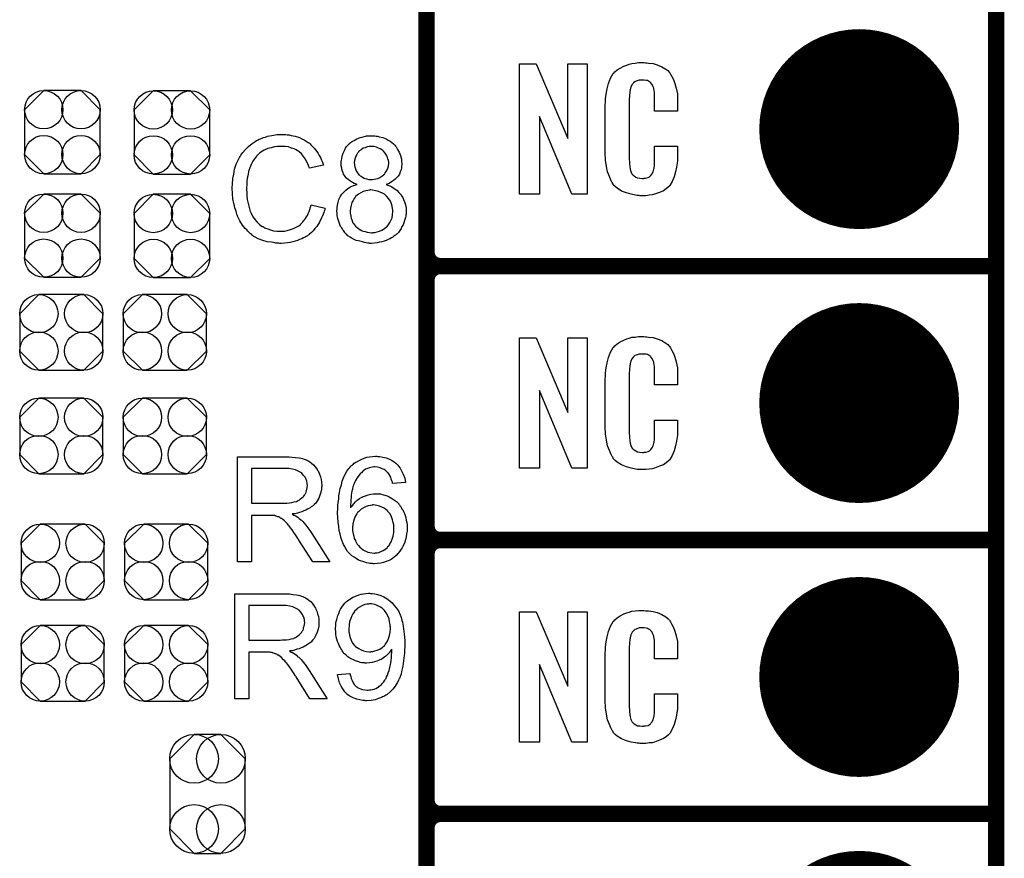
# Model space of a CAD drawing. Extents: x -0.07 to 0.95, y -0.15 to 2.1.
# Tile 6 of 30: x 0.59 to 0.95, y 0.23 to 0.54. Entities that reach past the tile are written whole.
import ezdxf

# ---------------------------------------------------------------- set-up
doc = ezdxf.new("R2010")
doc.units = 0
doc.layers.get('0').update_dxf_attribs({"linetype": 'CONTINUOUS'})
for name, color, linetype in [('gko', 6, 'CONTINUOUS'), ('gto', 2, 'CONTINUOUS'), ('gts', 1, 'CONTINUOUS')]:
    doc.layers.add(name, color=color, linetype=linetype)

# ---------------------------------------------------------------- blocks, each defined once
blk = doc.blocks.new('D42')
at = {"const_width": 0.003}
blk.add_lwpolyline([(-0.0015, 0, 1), (0.0015, 0, 1)], format="xyb", close=True, dxfattribs=at)
blk = doc.blocks.new('D107')
blk.add_lwpolyline([(-0.0152, 0.0068), (-0.0152, -0.0068), (-0.0082, -0.0138), (0.0082, -0.0138), (0.0152, -0.0068), (0.0152, 0.0068), (0.0082, 0.0138), (-0.0082, 0.0138)], close=True)
for centre in [(-0.0082, 0.0068), (0.0082, 0.0068), (-0.0082, -0.0068), (0.0082, -0.0068)]:
    blk.add_circle(centre, 0.007)
blk = doc.blocks.new('D110')
blk.add_lwpolyline([(-0.0068, -0.0152), (0.0068, -0.0152), (0.0138, -0.0082), (0.0138, 0.0082), (0.0068, 0.0152), (-0.0068, 0.0152), (-0.0138, 0.0082), (-0.0138, -0.0082)], close=True)
for centre in [(-0.0068, 0.0082), (0.0068, 0.0082), (-0.0068, -0.0082), (0.0068, -0.0082)]:
    blk.add_circle(centre, 0.007)
blk = doc.blocks.new('D115')
blk.add_lwpolyline([(-0.0138, 0.0128), (-0.0138, -0.0128), (-0.0049, -0.0217), (0.0049, -0.0217), (0.0138, -0.0128), (0.0138, 0.0128), (0.0049, 0.0217), (-0.0049, 0.0217)], close=True)
for centre in [(-0.0049, 0.0128), (0.0049, 0.0128), (-0.0049, -0.0128), (0.0049, -0.0128)]:
    blk.add_circle(centre, 0.0089)
blk = doc.blocks.new('D65')
at = {"const_width": 0.0365}
blk.add_lwpolyline([(-0.01825, 0, 1), (0.01825, 0, 1)], format="xyb", close=True, dxfattribs=at)

msp = doc.modelspace()

# ---------------------------------------------------------------- linework, layer by layer
at = {"layer": 'gko', "color": 6, "const_width": 0.006}
msp.add_lwpolyline([(0.95, -0.05), (0.95, 2.01)], dxfattribs=at)
at = {"layer": 'gto', "color": 2, "const_width": 0.006}
for points in [[(0.742, -0.022), (0.742, 0.722)], [(0.742, 0.455), (0.742, 0.545)], [(0.742, 0.455), (0.742, 0.455)], [(0.742, 0.455), (0.742, 0.455)], [(0.747, 0.45), (0.747, 0.45)], [(0.747, 0.45), (0.747, 0.45)], [(0.747, 0.45), (0.747, 0.45)], [(0.747, 0.45), (0.747, 0.45)], [(0.747, 0.45), (0.95, 0.45)], [(0.747, 0.45), (0.95, 0.45)], [(0.742, 0.355), (0.742, 0.445)], [(0.742, 0.355), (0.742, 0.355)], [(0.742, 0.355), (0.742, 0.355)], [(0.747, 0.35), (0.747, 0.35)], [(0.747, 0.35), (0.747, 0.35)], [(0.747, 0.35), (0.747, 0.35)], [(0.747, 0.35), (0.747, 0.35)], [(0.747, 0.35), (0.95, 0.35)], [(0.747, 0.35), (0.95, 0.35)], [(0.742, 0.255), (0.742, 0.345)], [(0.742, 0.255), (0.742, 0.255)], [(0.742, 0.255), (0.742, 0.255)], [(0.747, 0.25), (0.747, 0.25)], [(0.747, 0.25), (0.747, 0.25)], [(0.747, 0.25), (0.747, 0.25)], [(0.747, 0.25), (0.747, 0.25)], [(0.747, 0.25), (0.95, 0.25)], [(0.747, 0.25), (0.95, 0.25)], [(0.742, 0.155), (0.742, 0.245)]]:
    msp.add_lwpolyline(points, dxfattribs=at)
at = {"layer": 'gto', "color": 2}
for points in [[(0.8007, 0.4762), (0.795, 0.4762), (0.7833, 0.5046), (0.7833, 0.4762), (0.7759, 0.4762), (0.7759, 0.5238), (0.782, 0.5238), (0.7936, 0.4966), (0.7936, 0.5238), (0.8007, 0.5238), (0.8007, 0.4762)], [(0.8219, 0.5242), (0.8225, 0.5242), (0.8231, 0.5241), (0.8247, 0.5239), (0.8262, 0.5235), (0.8279, 0.5228), (0.8294, 0.5219), (0.8301, 0.5214), (0.8307, 0.5207), (0.8308, 0.5205), (0.8311, 0.5201), (0.8316, 0.5192), (0.8322, 0.5181), (0.8327, 0.5167), (0.8332, 0.515), (0.8336, 0.5129), (0.8336, 0.5106), (0.8336, 0.5066), (0.8253, 0.5066), (0.8253, 0.5107), (0.8253, 0.5108), (0.8253, 0.5111), (0.8253, 0.5116), (0.8253, 0.5121), (0.8252, 0.5134), (0.8251, 0.5141), (0.825, 0.5146), (0.825, 0.5147), (0.825, 0.5149), (0.8248, 0.5154), (0.8244, 0.5163), (0.8238, 0.517), (0.8237, 0.5172), (0.8235, 0.5173), (0.8231, 0.5175), (0.8227, 0.5177), (0.8222, 0.5178), (0.8215, 0.5179), (0.8204, 0.5179), (0.82, 0.5179), (0.8196, 0.5179), (0.8186, 0.5175), (0.8181, 0.5173), (0.8176, 0.5169), (0.8175, 0.5167), (0.8171, 0.5163), (0.8166, 0.5154), (0.8163, 0.5143), (0.8163, 0.5142), (0.8163, 0.5141), (0.8162, 0.5137), (0.8162, 0.5132), (0.8161, 0.5127), (0.8161, 0.5119), (0.816, 0.5111), (0.816, 0.5102), (0.816, 0.4895), (0.816, 0.4894), (0.816, 0.4889), (0.8161, 0.4882), (0.8161, 0.4873), (0.8164, 0.4854), (0.8166, 0.4845), (0.817, 0.4837), (0.8171, 0.4836), (0.8172, 0.4834), (0.8175, 0.4832), (0.8178, 0.4829), (0.8184, 0.4825), (0.819, 0.4822), (0.8199, 0.4821), (0.8208, 0.482), (0.8212, 0.482), (0.8215, 0.4821), (0.8219, 0.4821), (0.8229, 0.4823), (0.8234, 0.4826), (0.8238, 0.4829), (0.8238, 0.4829), (0.8239, 0.4831), (0.8243, 0.4835), (0.8248, 0.4844), (0.825, 0.4854), (0.825, 0.4855), (0.8251, 0.4857), (0.8251, 0.486), (0.8252, 0.4865), (0.8252, 0.487), (0.8253, 0.4878), (0.8253, 0.4886), (0.8253, 0.4895), (0.8253, 0.4938), (0.8336, 0.4938), (0.8336, 0.49), (0.8336, 0.4899), (0.8336, 0.4897), (0.8336, 0.4894), (0.8336, 0.4889), (0.8336, 0.4883), (0.8335, 0.4876), (0.8333, 0.4861), (0.8329, 0.4844), (0.8324, 0.4826), (0.8317, 0.4809), (0.8308, 0.4794), (0.8307, 0.4792), (0.8302, 0.4788), (0.8295, 0.4782), (0.8285, 0.4775), (0.8271, 0.4769), (0.8253, 0.4762), (0.8244, 0.476), (0.8233, 0.4759), (0.8221, 0.4757), (0.82, 0.4757), (0.8196, 0.4758), (0.8189, 0.4758), (0.8183, 0.4759), (0.8167, 0.4762), (0.815, 0.4767), (0.8132, 0.4774), (0.8116, 0.4784), (0.8109, 0.479), (0.8102, 0.4797), (0.8102, 0.4798), (0.8102, 0.4799), (0.81, 0.4802), (0.8098, 0.4805), (0.8093, 0.4814), (0.8088, 0.4827), (0.8081, 0.4844), (0.8077, 0.4864), (0.8073, 0.4887), (0.8072, 0.4914), (0.8072, 0.5083), (0.8072, 0.5084), (0.8072, 0.5087), (0.8072, 0.5091), (0.8073, 0.5096), (0.8073, 0.5103), (0.8074, 0.511), (0.8076, 0.5128), (0.8079, 0.5147), (0.8085, 0.5166), (0.8092, 0.5186), (0.8102, 0.5203), (0.8102, 0.5203), (0.8104, 0.5204), (0.8108, 0.5209), (0.8116, 0.5216), (0.8127, 0.5223), (0.8141, 0.523), (0.8151, 0.5234), (0.816, 0.5237), (0.817, 0.524), (0.8182, 0.5241), (0.8194, 0.5243), (0.8214, 0.5243), (0.8219, 0.5242)], [(0.69, 0.498), (0.6905, 0.498), (0.6911, 0.4979), (0.6918, 0.4979), (0.6925, 0.4977), (0.694, 0.4974), (0.6956, 0.4969), (0.6965, 0.4965), (0.6973, 0.4961), (0.698, 0.4956), (0.6988, 0.4951), (0.6989, 0.4951), (0.699, 0.495), (0.6992, 0.4949), (0.6995, 0.4946), (0.6997, 0.4943), (0.7001, 0.4939), (0.7005, 0.4935), (0.701, 0.493), (0.7014, 0.4925), (0.7019, 0.4918), (0.7024, 0.4911), (0.7028, 0.4904), (0.7032, 0.4896), (0.7036, 0.4887), (0.704, 0.4879), (0.7043, 0.4869), (0.6993, 0.4857), (0.6993, 0.4858), (0.6992, 0.4859), (0.6991, 0.4861), (0.699, 0.4864), (0.6989, 0.4867), (0.6988, 0.4871), (0.6983, 0.488), (0.6978, 0.489), (0.6971, 0.49), (0.6963, 0.491), (0.6954, 0.4918), (0.6953, 0.4919), (0.6949, 0.4921), (0.6944, 0.4924), (0.6936, 0.4928), (0.6927, 0.4931), (0.6916, 0.4935), (0.6904, 0.4937), (0.689, 0.4937), (0.6885, 0.4937), (0.6883, 0.4937), (0.6879, 0.4937), (0.6874, 0.4936), (0.6864, 0.4935), (0.6852, 0.4932), (0.684, 0.4929), (0.6827, 0.4923), (0.6815, 0.4916), (0.6815, 0.4916), (0.6814, 0.4915), (0.681, 0.4912), (0.6805, 0.4907), (0.6799, 0.4901), (0.6792, 0.4892), (0.6785, 0.4883), (0.6779, 0.4871), (0.6774, 0.4859), (0.6774, 0.4858), (0.6773, 0.4857), (0.6773, 0.4855), (0.6772, 0.4853), (0.6771, 0.4849), (0.677, 0.4845), (0.6768, 0.4836), (0.6766, 0.4825), (0.6764, 0.4813), (0.6763, 0.4799), (0.6762, 0.4785), (0.6762, 0.4784), (0.6762, 0.4783), (0.6762, 0.478), (0.6762, 0.4776), (0.6763, 0.4773), (0.6763, 0.4768), (0.6763, 0.4762), (0.6764, 0.4756), (0.6765, 0.4743), (0.6768, 0.4728), (0.6772, 0.4714), (0.6776, 0.4699), (0.6776, 0.4699), (0.6777, 0.4698), (0.6778, 0.4696), (0.6779, 0.4693), (0.6782, 0.4687), (0.6787, 0.4679), (0.6793, 0.467), (0.6801, 0.466), (0.681, 0.4652), (0.682, 0.4644), (0.6821, 0.4644), (0.6822, 0.4644), (0.6824, 0.4643), (0.6826, 0.4642), (0.6829, 0.464), (0.6832, 0.4639), (0.684, 0.4636), (0.685, 0.4632), (0.6861, 0.4629), (0.6873, 0.4627), (0.6886, 0.4627), (0.689, 0.4627), (0.6893, 0.4627), (0.6897, 0.4627), (0.6901, 0.4628), (0.6911, 0.463), (0.6923, 0.4633), (0.6934, 0.4637), (0.6946, 0.4643), (0.6953, 0.4647), (0.6958, 0.4651), (0.6959, 0.4652), (0.6959, 0.4652), (0.6961, 0.4654), (0.6963, 0.4655), (0.6965, 0.4658), (0.6968, 0.4662), (0.6971, 0.4665), (0.6974, 0.4669), (0.6978, 0.4674), (0.6981, 0.468), (0.6985, 0.4685), (0.6988, 0.4692), (0.6991, 0.4699), (0.6994, 0.4707), (0.6996, 0.4715), (0.6999, 0.4724), (0.705, 0.4712), (0.705, 0.4711), (0.7049, 0.4709), (0.7048, 0.4705), (0.7046, 0.4701), (0.7045, 0.4696), (0.7042, 0.469), (0.704, 0.4683), (0.7036, 0.4676), (0.7029, 0.466), (0.7019, 0.4645), (0.7012, 0.4637), (0.7006, 0.4629), (0.7, 0.4623), (0.6992, 0.4616), (0.6991, 0.4616), (0.699, 0.4614), (0.6988, 0.4613), (0.6985, 0.4611), (0.698, 0.4608), (0.6976, 0.4606), (0.697, 0.4603), (0.6964, 0.46), (0.6956, 0.4597), (0.6949, 0.4594), (0.694, 0.4591), (0.6931, 0.4588), (0.6922, 0.4586), (0.6912, 0.4585), (0.6901, 0.4584), (0.689, 0.4583), (0.6884, 0.4583), (0.688, 0.4584), (0.6875, 0.4584), (0.6869, 0.4584), (0.6862, 0.4586), (0.6854, 0.4587), (0.6838, 0.4589), (0.6822, 0.4594), (0.6805, 0.46), (0.6797, 0.4604), (0.6789, 0.4608), (0.6789, 0.4609), (0.6788, 0.4609), (0.6785, 0.4611), (0.6783, 0.4613), (0.678, 0.4616), (0.6776, 0.4619), (0.6772, 0.4623), (0.6767, 0.4627), (0.6763, 0.4632), (0.6758, 0.4637), (0.6748, 0.465), (0.6738, 0.4665), (0.673, 0.4682), (0.673, 0.4682), (0.6729, 0.4684), (0.6728, 0.4687), (0.6727, 0.469), (0.6726, 0.4694), (0.6724, 0.47), (0.6722, 0.4706), (0.672, 0.4713), (0.6718, 0.472), (0.6716, 0.4728), (0.6713, 0.4745), (0.6711, 0.4765), (0.671, 0.4785), (0.671, 0.4785), (0.671, 0.4788), (0.671, 0.4791), (0.6711, 0.4795), (0.6711, 0.48), (0.6711, 0.4806), (0.6712, 0.4813), (0.6713, 0.482), (0.6716, 0.4836), (0.6719, 0.4854), (0.6725, 0.4872), (0.6733, 0.4889), (0.6733, 0.489), (0.6734, 0.4891), (0.6735, 0.4894), (0.6737, 0.4896), (0.6739, 0.49), (0.6742, 0.4905), (0.6749, 0.4915), (0.6759, 0.4926), (0.677, 0.4937), (0.6783, 0.4948), (0.6798, 0.4957), (0.6798, 0.4958), (0.68, 0.4959), (0.6802, 0.496), (0.6805, 0.4961), (0.6809, 0.4963), (0.6814, 0.4965), (0.6819, 0.4967), (0.6825, 0.4969), (0.6832, 0.4971), (0.6839, 0.4974), (0.6855, 0.4977), (0.6873, 0.498), (0.6891, 0.4981), (0.6896, 0.4981), (0.69, 0.498)], [(0.7226, 0.4975), (0.7231, 0.4975), (0.7236, 0.4974), (0.7241, 0.4974), (0.7247, 0.4972), (0.726, 0.4969), (0.7273, 0.4964), (0.728, 0.496), (0.7287, 0.4956), (0.7293, 0.4951), (0.7299, 0.4946), (0.7299, 0.4946), (0.73, 0.4945), (0.7302, 0.4944), (0.7304, 0.4941), (0.7306, 0.4938), (0.7309, 0.4935), (0.7314, 0.4926), (0.732, 0.4916), (0.7325, 0.4904), (0.7329, 0.489), (0.7329, 0.4882), (0.733, 0.4875), (0.733, 0.4874), (0.733, 0.4874), (0.733, 0.487), (0.7329, 0.4865), (0.7328, 0.4859), (0.7327, 0.4851), (0.7324, 0.4844), (0.7321, 0.4836), (0.7316, 0.4828), (0.7315, 0.4827), (0.7313, 0.4825), (0.7309, 0.4821), (0.7305, 0.4817), (0.7299, 0.4812), (0.7292, 0.4807), (0.7283, 0.4802), (0.7273, 0.4798), (0.7274, 0.4798), (0.7275, 0.4797), (0.7277, 0.4796), (0.7279, 0.4795), (0.7286, 0.4793), (0.7293, 0.4789), (0.7302, 0.4783), (0.7311, 0.4777), (0.7319, 0.4769), (0.7327, 0.476), (0.7327, 0.476), (0.7327, 0.4759), (0.7329, 0.4756), (0.7333, 0.475), (0.7336, 0.4743), (0.7339, 0.4734), (0.7343, 0.4724), (0.7345, 0.4712), (0.7345, 0.4699), (0.7345, 0.4699), (0.7345, 0.4697), (0.7345, 0.4694), (0.7345, 0.4691), (0.7344, 0.4687), (0.7344, 0.4682), (0.7343, 0.4677), (0.7341, 0.467), (0.7337, 0.4658), (0.7334, 0.4651), (0.733, 0.4644), (0.7327, 0.4637), (0.7322, 0.463), (0.7317, 0.4623), (0.7311, 0.4617), (0.731, 0.4616), (0.7309, 0.4615), (0.7307, 0.4613), (0.7304, 0.4612), (0.7301, 0.4609), (0.7297, 0.4606), (0.7292, 0.4603), (0.7286, 0.46), (0.728, 0.4597), (0.7273, 0.4594), (0.7265, 0.4591), (0.7257, 0.4588), (0.7248, 0.4587), (0.7239, 0.4585), (0.7229, 0.4584), (0.7219, 0.4583), (0.7213, 0.4583), (0.721, 0.4584), (0.7205, 0.4584), (0.7199, 0.4585), (0.7193, 0.4586), (0.7186, 0.4588), (0.7171, 0.4592), (0.7163, 0.4594), (0.7156, 0.4597), (0.7148, 0.4601), (0.7141, 0.4606), (0.7133, 0.4611), (0.7127, 0.4617), (0.7126, 0.4617), (0.7125, 0.4618), (0.7123, 0.462), (0.7121, 0.4623), (0.7119, 0.4626), (0.7116, 0.463), (0.7113, 0.4634), (0.711, 0.464), (0.7106, 0.4645), (0.7103, 0.4652), (0.7098, 0.4666), (0.7096, 0.4674), (0.7094, 0.4683), (0.7093, 0.4692), (0.7092, 0.47), (0.7092, 0.4701), (0.7092, 0.4702), (0.7092, 0.4704), (0.7093, 0.4707), (0.7093, 0.471), (0.7094, 0.4714), (0.7095, 0.4723), (0.7097, 0.4733), (0.71, 0.4743), (0.7105, 0.4753), (0.7111, 0.4763), (0.7111, 0.4764), (0.7112, 0.4764), (0.7115, 0.4767), (0.7119, 0.4771), (0.7125, 0.4777), (0.7133, 0.4783), (0.7142, 0.4789), (0.7153, 0.4794), (0.7166, 0.4798), (0.7165, 0.4798), (0.7165, 0.4798), (0.7163, 0.4799), (0.7161, 0.48), (0.7156, 0.4802), (0.7149, 0.4805), (0.7142, 0.481), (0.7135, 0.4815), (0.7128, 0.4821), (0.7122, 0.4828), (0.7121, 0.4829), (0.712, 0.4831), (0.7117, 0.4836), (0.7115, 0.4841), (0.7112, 0.4849), (0.711, 0.4857), (0.7108, 0.4866), (0.7108, 0.4876), (0.7108, 0.4877), (0.7108, 0.4878), (0.7108, 0.488), (0.7108, 0.4884), (0.7109, 0.4887), (0.711, 0.4891), (0.7112, 0.4901), (0.7115, 0.4912), (0.7121, 0.4924), (0.7124, 0.493), (0.7128, 0.4936), (0.7133, 0.4941), (0.7138, 0.4947), (0.7138, 0.4947), (0.714, 0.4948), (0.7141, 0.495), (0.7143, 0.4951), (0.7146, 0.4954), (0.715, 0.4956), (0.7155, 0.4959), (0.7159, 0.4961), (0.7165, 0.4964), (0.7171, 0.4967), (0.7177, 0.4969), (0.7185, 0.4971), (0.72, 0.4975), (0.7209, 0.4975), (0.7218, 0.4976), (0.7223, 0.4976), (0.7226, 0.4975)], [(0.7219, 0.4937), (0.7214, 0.4937), (0.721, 0.4936), (0.7203, 0.4935), (0.7196, 0.4932), (0.7188, 0.493), (0.7181, 0.4925), (0.7173, 0.4919), (0.7173, 0.4919), (0.7171, 0.4916), (0.7168, 0.4912), (0.7165, 0.4907), (0.7162, 0.4901), (0.7159, 0.4894), (0.7157, 0.4886), (0.7156, 0.4877), (0.7156, 0.4877), (0.7156, 0.4876), (0.7157, 0.4873), (0.7157, 0.4868), (0.7158, 0.4862), (0.7161, 0.4855), (0.7163, 0.4848), (0.7168, 0.484), (0.7173, 0.4833), (0.7174, 0.4833), (0.7177, 0.483), (0.7181, 0.4828), (0.7186, 0.4825), (0.7192, 0.4821), (0.72, 0.4819), (0.7209, 0.4816), (0.7219, 0.4816), (0.722, 0.4816), (0.7223, 0.4816), (0.7228, 0.4817), (0.7235, 0.4818), (0.7242, 0.482), (0.7249, 0.4823), (0.7257, 0.4828), (0.7264, 0.4833), (0.7264, 0.4834), (0.7267, 0.4836), (0.7269, 0.484), (0.7273, 0.4845), (0.7276, 0.4851), (0.7279, 0.4858), (0.7281, 0.4866), (0.7282, 0.4875), (0.7282, 0.4876), (0.7282, 0.4876), (0.7282, 0.488), (0.7281, 0.4885), (0.7279, 0.4891), (0.7277, 0.4897), (0.7274, 0.4905), (0.7269, 0.4912), (0.7263, 0.4919), (0.7263, 0.492), (0.726, 0.4922), (0.7256, 0.4925), (0.7251, 0.4928), (0.7244, 0.4931), (0.7237, 0.4934), (0.7228, 0.4936), (0.7219, 0.4937)], [(0.7217, 0.4778), (0.7214, 0.4778), (0.7212, 0.4777), (0.7206, 0.4776), (0.7198, 0.4775), (0.7189, 0.4772), (0.718, 0.4768), (0.7171, 0.4763), (0.7162, 0.4755), (0.7161, 0.4754), (0.7159, 0.4752), (0.7156, 0.4747), (0.7152, 0.474), (0.7147, 0.4732), (0.7144, 0.4723), (0.7142, 0.4712), (0.7141, 0.47), (0.7141, 0.4699), (0.7141, 0.4697), (0.7141, 0.4693), (0.7142, 0.4688), (0.7143, 0.4682), (0.7145, 0.4675), (0.7147, 0.4669), (0.715, 0.4662), (0.715, 0.4661), (0.7151, 0.4658), (0.7153, 0.4655), (0.7157, 0.4651), (0.7161, 0.4646), (0.7166, 0.4641), (0.7171, 0.4637), (0.7178, 0.4632), (0.7179, 0.4632), (0.7181, 0.4631), (0.7185, 0.4629), (0.719, 0.4627), (0.7196, 0.4626), (0.7203, 0.4624), (0.7211, 0.4623), (0.7219, 0.4622), (0.7222, 0.4622), (0.7224, 0.4623), (0.7231, 0.4623), (0.7239, 0.4625), (0.7248, 0.4628), (0.7257, 0.4631), (0.7266, 0.4637), (0.7275, 0.4644), (0.7276, 0.4645), (0.7278, 0.4648), (0.7282, 0.4653), (0.7286, 0.4659), (0.729, 0.4667), (0.7294, 0.4676), (0.7296, 0.4687), (0.7297, 0.4699), (0.7297, 0.4699), (0.7297, 0.47), (0.7297, 0.4702), (0.7297, 0.4704), (0.7296, 0.471), (0.7294, 0.4719), (0.7292, 0.4727), (0.7288, 0.4737), (0.7282, 0.4746), (0.7274, 0.4755), (0.7273, 0.4756), (0.7271, 0.4758), (0.7266, 0.4762), (0.7259, 0.4766), (0.7251, 0.477), (0.7241, 0.4774), (0.7229, 0.4776), (0.7217, 0.4778)], [(0.8007, 0.3762), (0.795, 0.3762), (0.7833, 0.4046), (0.7833, 0.3762), (0.7759, 0.3762), (0.7759, 0.4238), (0.782, 0.4238), (0.7936, 0.3966), (0.7936, 0.4238), (0.8007, 0.4238), (0.8007, 0.3762)], [(0.8219, 0.4242), (0.8225, 0.4242), (0.8231, 0.4241), (0.8247, 0.4239), (0.8262, 0.4235), (0.8279, 0.4228), (0.8294, 0.4219), (0.8301, 0.4214), (0.8307, 0.4207), (0.8308, 0.4205), (0.8311, 0.4201), (0.8316, 0.4192), (0.8322, 0.4181), (0.8327, 0.4167), (0.8332, 0.415), (0.8336, 0.4129), (0.8336, 0.4106), (0.8336, 0.4066), (0.8253, 0.4066), (0.8253, 0.4107), (0.8253, 0.4108), (0.8253, 0.4111), (0.8253, 0.4116), (0.8253, 0.4121), (0.8252, 0.4134), (0.8251, 0.4141), (0.825, 0.4146), (0.825, 0.4147), (0.825, 0.4149), (0.8248, 0.4154), (0.8244, 0.4163), (0.8238, 0.417), (0.8237, 0.4172), (0.8235, 0.4173), (0.8231, 0.4175), (0.8227, 0.4177), (0.8222, 0.4178), (0.8215, 0.4179), (0.8204, 0.4179), (0.82, 0.4179), (0.8196, 0.4179), (0.8186, 0.4175), (0.8181, 0.4173), (0.8176, 0.4169), (0.8175, 0.4167), (0.8171, 0.4163), (0.8166, 0.4154), (0.8163, 0.4143), (0.8163, 0.4142), (0.8163, 0.4141), (0.8162, 0.4137), (0.8162, 0.4132), (0.8161, 0.4127), (0.8161, 0.4119), (0.816, 0.4111), (0.816, 0.4102), (0.816, 0.3895), (0.816, 0.3894), (0.816, 0.3889), (0.8161, 0.3882), (0.8161, 0.3873), (0.8164, 0.3854), (0.8166, 0.3845), (0.817, 0.3837), (0.8171, 0.3836), (0.8172, 0.3834), (0.8175, 0.3832), (0.8178, 0.3829), (0.8184, 0.3825), (0.819, 0.3822), (0.8199, 0.3821), (0.8208, 0.382), (0.8212, 0.382), (0.8215, 0.3821), (0.8219, 0.3821), (0.8229, 0.3823), (0.8234, 0.3826), (0.8238, 0.3829), (0.8238, 0.3829), (0.8239, 0.3831), (0.8243, 0.3835), (0.8248, 0.3844), (0.825, 0.3854), (0.825, 0.3855), (0.8251, 0.3857), (0.8251, 0.386), (0.8252, 0.3865), (0.8252, 0.387), (0.8253, 0.3878), (0.8253, 0.3886), (0.8253, 0.3895), (0.8253, 0.3938), (0.8336, 0.3938), (0.8336, 0.39), (0.8336, 0.3899), (0.8336, 0.3897), (0.8336, 0.3894), (0.8336, 0.3889), (0.8336, 0.3883), (0.8335, 0.3876), (0.8333, 0.3861), (0.8329, 0.3844), (0.8324, 0.3826), (0.8317, 0.3809), (0.8308, 0.3794), (0.8307, 0.3792), (0.8302, 0.3788), (0.8295, 0.3782), (0.8285, 0.3775), (0.8271, 0.3769), (0.8253, 0.3762), (0.8244, 0.376), (0.8233, 0.3759), (0.8221, 0.3757), (0.82, 0.3757), (0.8196, 0.3758), (0.8189, 0.3758), (0.8183, 0.3759), (0.8167, 0.3762), (0.815, 0.3767), (0.8132, 0.3774), (0.8116, 0.3784), (0.8109, 0.379), (0.8102, 0.3797), (0.8102, 0.3798), (0.8102, 0.3799), (0.81, 0.3802), (0.8098, 0.3805), (0.8093, 0.3814), (0.8088, 0.3827), (0.8081, 0.3844), (0.8077, 0.3864), (0.8073, 0.3887), (0.8072, 0.3914), (0.8072, 0.4083), (0.8072, 0.4084), (0.8072, 0.4087), (0.8072, 0.4091), (0.8073, 0.4096), (0.8073, 0.4103), (0.8074, 0.411), (0.8076, 0.4128), (0.8079, 0.4147), (0.8085, 0.4166), (0.8092, 0.4186), (0.8102, 0.4203), (0.8102, 0.4203), (0.8104, 0.4204), (0.8108, 0.4209), (0.8116, 0.4216), (0.8127, 0.4223), (0.8141, 0.423), (0.8151, 0.4234), (0.816, 0.4237), (0.817, 0.424), (0.8182, 0.4241), (0.8194, 0.4243), (0.8214, 0.4243), (0.8219, 0.4242)], [(0.6913, 0.3804), (0.6918, 0.3804), (0.6929, 0.3803), (0.6941, 0.3801), (0.6955, 0.38), (0.6967, 0.3797), (0.6973, 0.3795), (0.6978, 0.3794), (0.6979, 0.3794), (0.6979, 0.3793), (0.6983, 0.3791), (0.6988, 0.3789), (0.6994, 0.3785), (0.7, 0.378), (0.7007, 0.3774), (0.7014, 0.3766), (0.7021, 0.3757), (0.7021, 0.3756), (0.7021, 0.3756), (0.7024, 0.3752), (0.7026, 0.3747), (0.7029, 0.374), (0.7032, 0.3731), (0.7035, 0.3721), (0.7036, 0.3711), (0.7037, 0.3699), (0.7037, 0.3699), (0.7037, 0.3697), (0.7037, 0.3695), (0.7036, 0.3692), (0.7036, 0.3689), (0.7036, 0.3685), (0.7034, 0.3675), (0.703, 0.3664), (0.7026, 0.3653), (0.7019, 0.3641), (0.7015, 0.3635), (0.701, 0.363), (0.701, 0.3629), (0.7009, 0.3629), (0.7007, 0.3627), (0.7005, 0.3625), (0.7003, 0.3623), (0.6999, 0.3621), (0.6995, 0.3618), (0.699, 0.3615), (0.6985, 0.3612), (0.6979, 0.3609), (0.6972, 0.3606), (0.6965, 0.3603), (0.6956, 0.3601), (0.6948, 0.3598), (0.6939, 0.3596), (0.6929, 0.3595), (0.693, 0.3594), (0.6932, 0.3593), (0.6935, 0.3591), (0.694, 0.3589), (0.695, 0.3583), (0.6955, 0.3579), (0.6959, 0.3575), (0.696, 0.3574), (0.6963, 0.3572), (0.6968, 0.3567), (0.6973, 0.3562), (0.6979, 0.3554), (0.6986, 0.3545), (0.6994, 0.3535), (0.7001, 0.3524), (0.7067, 0.342), (0.7004, 0.342), (0.6954, 0.35), (0.6954, 0.35), (0.6953, 0.3502), (0.6951, 0.3503), (0.695, 0.3505), (0.6946, 0.3512), (0.6941, 0.3519), (0.6935, 0.3528), (0.6929, 0.3537), (0.6923, 0.3545), (0.6917, 0.3553), (0.6916, 0.3553), (0.6915, 0.3555), (0.6912, 0.3559), (0.6908, 0.3563), (0.69, 0.3571), (0.6895, 0.3575), (0.6891, 0.3578), (0.689, 0.3579), (0.6889, 0.3579), (0.6887, 0.358), (0.6884, 0.3582), (0.688, 0.3584), (0.6877, 0.3585), (0.6868, 0.3588), (0.6867, 0.3588), (0.6866, 0.3589), (0.6864, 0.3589), (0.6861, 0.3589), (0.6857, 0.359), (0.6853, 0.359), (0.6847, 0.359), (0.6781, 0.359), (0.6781, 0.342), (0.673, 0.342), (0.673, 0.3804), (0.6908, 0.3804), (0.6913, 0.3804)], [(0.7241, 0.3805), (0.7245, 0.3805), (0.7249, 0.3805), (0.726, 0.3802), (0.7272, 0.38), (0.7284, 0.3795), (0.7296, 0.3789), (0.7302, 0.3785), (0.7308, 0.378), (0.7308, 0.378), (0.7309, 0.3779), (0.7311, 0.3777), (0.7312, 0.3776), (0.7315, 0.3773), (0.7317, 0.377), (0.7323, 0.3762), (0.7329, 0.3752), (0.7335, 0.374), (0.734, 0.3726), (0.7343, 0.371), (0.7296, 0.3706), (0.7296, 0.3707), (0.7296, 0.3707), (0.7295, 0.3711), (0.7293, 0.3716), (0.7291, 0.3722), (0.7289, 0.3729), (0.7286, 0.3735), (0.7282, 0.3741), (0.7278, 0.3746), (0.7277, 0.3747), (0.7274, 0.375), (0.7271, 0.3753), (0.7265, 0.3757), (0.7258, 0.376), (0.725, 0.3764), (0.7241, 0.3766), (0.7231, 0.3767), (0.7227, 0.3767), (0.7222, 0.3766), (0.7217, 0.3765), (0.7211, 0.3764), (0.7204, 0.3761), (0.7197, 0.3759), (0.7191, 0.3754), (0.719, 0.3754), (0.7187, 0.3751), (0.7183, 0.3747), (0.7178, 0.3742), (0.7172, 0.3735), (0.7166, 0.3727), (0.7161, 0.3717), (0.7155, 0.3706), (0.7155, 0.3706), (0.7155, 0.3705), (0.7154, 0.3703), (0.7153, 0.3701), (0.7152, 0.3697), (0.7151, 0.3694), (0.715, 0.3689), (0.7149, 0.3684), (0.7147, 0.3678), (0.7146, 0.3671), (0.7145, 0.3664), (0.7145, 0.3656), (0.7143, 0.3647), (0.7143, 0.3638), (0.7142, 0.3628), (0.7142, 0.3618), (0.7143, 0.3619), (0.7145, 0.3622), (0.7149, 0.3626), (0.7154, 0.3632), (0.716, 0.3639), (0.7167, 0.3645), (0.7175, 0.3651), (0.7183, 0.3656), (0.7184, 0.3656), (0.7185, 0.3657), (0.7188, 0.3659), (0.7193, 0.366), (0.72, 0.3663), (0.7207, 0.3665), (0.7216, 0.3667), (0.7226, 0.3669), (0.7236, 0.3669), (0.724, 0.3669), (0.7243, 0.3669), (0.7248, 0.3668), (0.7252, 0.3668), (0.7258, 0.3666), (0.7263, 0.3665), (0.7276, 0.3661), (0.7283, 0.3658), (0.7289, 0.3654), (0.7296, 0.365), (0.7303, 0.3646), (0.731, 0.364), (0.7316, 0.3634), (0.7317, 0.3634), (0.7318, 0.3633), (0.7319, 0.3631), (0.7321, 0.3628), (0.7324, 0.3624), (0.7327, 0.362), (0.7329, 0.3615), (0.7333, 0.361), (0.7336, 0.3604), (0.7339, 0.3597), (0.7342, 0.3589), (0.7344, 0.3582), (0.7346, 0.3573), (0.7348, 0.3564), (0.7349, 0.3554), (0.7349, 0.3544), (0.7349, 0.3544), (0.7349, 0.3543), (0.7349, 0.3541), (0.7349, 0.3538), (0.7349, 0.3535), (0.7349, 0.3532), (0.7347, 0.3523), (0.7345, 0.3512), (0.7343, 0.3501), (0.7339, 0.3489), (0.7333, 0.3477), (0.7333, 0.3477), (0.7333, 0.3476), (0.7332, 0.3474), (0.7331, 0.3472), (0.7327, 0.3467), (0.7322, 0.3459), (0.7316, 0.3452), (0.7309, 0.3444), (0.73, 0.3436), (0.7291, 0.3429), (0.729, 0.3429), (0.7289, 0.3429), (0.7288, 0.3428), (0.7286, 0.3427), (0.728, 0.3424), (0.7273, 0.3422), (0.7263, 0.3418), (0.7253, 0.3416), (0.7241, 0.3414), (0.7228, 0.3413), (0.7226, 0.3413), (0.7223, 0.3414), (0.7218, 0.3414), (0.7213, 0.3414), (0.7208, 0.3416), (0.7201, 0.3417), (0.7195, 0.3419), (0.7187, 0.3421), (0.7179, 0.3424), (0.7171, 0.3427), (0.7163, 0.3432), (0.7155, 0.3437), (0.7147, 0.3442), (0.714, 0.3449), (0.7132, 0.3457), (0.7132, 0.3457), (0.7131, 0.3459), (0.7129, 0.3461), (0.7127, 0.3465), (0.7124, 0.347), (0.7121, 0.3476), (0.7117, 0.3483), (0.7114, 0.349), (0.711, 0.35), (0.7107, 0.351), (0.7104, 0.3522), (0.7101, 0.3535), (0.7099, 0.3549), (0.7097, 0.3565), (0.7096, 0.3582), (0.7095, 0.3599), (0.7095, 0.36), (0.7095, 0.36), (0.7095, 0.3602), (0.7095, 0.3604), (0.7096, 0.361), (0.7096, 0.3618), (0.7096, 0.3626), (0.7097, 0.3637), (0.7099, 0.3649), (0.71, 0.3661), (0.7102, 0.3674), (0.7105, 0.3688), (0.7109, 0.3701), (0.7112, 0.3715), (0.7117, 0.3727), (0.7123, 0.374), (0.7129, 0.3751), (0.7136, 0.3761), (0.7137, 0.3762), (0.7138, 0.3763), (0.714, 0.3765), (0.7143, 0.3769), (0.7146, 0.3772), (0.7151, 0.3775), (0.7156, 0.378), (0.7162, 0.3784), (0.7168, 0.3787), (0.7176, 0.3792), (0.7184, 0.3795), (0.7192, 0.3799), (0.7202, 0.3802), (0.7212, 0.3804), (0.7222, 0.3805), (0.7233, 0.3806), (0.7238, 0.3806), (0.7241, 0.3805)], [(0.6902, 0.3761), (0.6781, 0.3761), (0.6781, 0.3634), (0.6895, 0.3634), (0.6902, 0.3635), (0.691, 0.3635), (0.6919, 0.3636), (0.6928, 0.3637), (0.6936, 0.3639), (0.6944, 0.3641), (0.6945, 0.3641), (0.6948, 0.3643), (0.6951, 0.3644), (0.6955, 0.3646), (0.696, 0.365), (0.6965, 0.3654), (0.697, 0.3659), (0.6974, 0.3664), (0.6975, 0.3665), (0.6976, 0.3667), (0.6978, 0.367), (0.698, 0.3675), (0.6981, 0.368), (0.6983, 0.3685), (0.6984, 0.3692), (0.6985, 0.3699), (0.6985, 0.3699), (0.6985, 0.37), (0.6984, 0.3703), (0.6984, 0.3708), (0.6983, 0.3715), (0.698, 0.3721), (0.6976, 0.3729), (0.6971, 0.3736), (0.6965, 0.3744), (0.6964, 0.3744), (0.6961, 0.3746), (0.6956, 0.3749), (0.6949, 0.3752), (0.6941, 0.3756), (0.693, 0.3759), (0.6917, 0.3761), (0.6902, 0.3761)], [(0.7226, 0.3628), (0.7223, 0.3628), (0.7221, 0.3627), (0.7215, 0.3626), (0.7207, 0.3625), (0.7199, 0.3622), (0.719, 0.3618), (0.7181, 0.3612), (0.7172, 0.3604), (0.7171, 0.3603), (0.7168, 0.36), (0.7165, 0.3595), (0.7161, 0.3588), (0.7157, 0.358), (0.7153, 0.3569), (0.7151, 0.3558), (0.715, 0.3544), (0.715, 0.3543), (0.715, 0.354), (0.715, 0.3535), (0.7151, 0.3529), (0.7152, 0.3522), (0.7154, 0.3514), (0.7156, 0.3506), (0.716, 0.3498), (0.716, 0.3497), (0.7162, 0.3494), (0.7164, 0.349), (0.7167, 0.3485), (0.7171, 0.348), (0.7176, 0.3474), (0.7182, 0.3469), (0.7188, 0.3464), (0.719, 0.3463), (0.7192, 0.3462), (0.7196, 0.346), (0.7201, 0.3458), (0.7206, 0.3456), (0.7213, 0.3454), (0.722, 0.3453), (0.7228, 0.3452), (0.7231, 0.3452), (0.7233, 0.3453), (0.7238, 0.3453), (0.7246, 0.3455), (0.7253, 0.3458), (0.7262, 0.3462), (0.7271, 0.3468), (0.7276, 0.3472), (0.7279, 0.3476), (0.7279, 0.3477), (0.7281, 0.3477), (0.7283, 0.348), (0.7286, 0.3486), (0.7291, 0.3493), (0.7294, 0.3503), (0.7298, 0.3514), (0.73, 0.3527), (0.7301, 0.3542), (0.7301, 0.3542), (0.7301, 0.3543), (0.7301, 0.3545), (0.7301, 0.3548), (0.7301, 0.3552), (0.73, 0.3555), (0.7298, 0.3564), (0.7296, 0.3574), (0.7292, 0.3585), (0.7287, 0.3595), (0.7279, 0.3604), (0.7278, 0.3605), (0.7276, 0.3608), (0.7271, 0.3611), (0.7265, 0.3616), (0.7257, 0.362), (0.7248, 0.3624), (0.7238, 0.3626), (0.7226, 0.3628)], [(0.6903, 0.3304), (0.6908, 0.3304), (0.6919, 0.3303), (0.6931, 0.3301), (0.6945, 0.33), (0.6957, 0.3297), (0.6963, 0.3295), (0.6968, 0.3294), (0.6969, 0.3294), (0.6969, 0.3293), (0.6973, 0.3291), (0.6978, 0.3289), (0.6984, 0.3285), (0.699, 0.328), (0.6998, 0.3274), (0.7004, 0.3266), (0.7011, 0.3257), (0.7011, 0.3256), (0.7011, 0.3256), (0.7014, 0.3252), (0.7016, 0.3247), (0.7019, 0.324), (0.7022, 0.3231), (0.7025, 0.3221), (0.7026, 0.3211), (0.7027, 0.3199), (0.7027, 0.3199), (0.7027, 0.3198), (0.7027, 0.3195), (0.7026, 0.3192), (0.7026, 0.3189), (0.7026, 0.3185), (0.7024, 0.3175), (0.702, 0.3164), (0.7016, 0.3153), (0.7009, 0.3141), (0.7005, 0.3135), (0.7, 0.313), (0.7, 0.3129), (0.6999, 0.3129), (0.6998, 0.3127), (0.6995, 0.3125), (0.6992, 0.3123), (0.6989, 0.3121), (0.6985, 0.3118), (0.698, 0.3115), (0.6975, 0.3112), (0.6969, 0.3109), (0.6962, 0.3106), (0.6955, 0.3103), (0.6946, 0.3101), (0.6938, 0.3098), (0.6929, 0.3096), (0.6919, 0.3095), (0.692, 0.3094), (0.6922, 0.3093), (0.6925, 0.3091), (0.693, 0.3089), (0.694, 0.3083), (0.6945, 0.3079), (0.6949, 0.3075), (0.695, 0.3074), (0.6953, 0.3072), (0.6958, 0.3067), (0.6963, 0.3062), (0.6969, 0.3054), (0.6976, 0.3045), (0.6984, 0.3035), (0.6991, 0.3024), (0.7057, 0.292), (0.6994, 0.292), (0.6944, 0.3), (0.6944, 0.3), (0.6943, 0.3002), (0.6941, 0.3003), (0.694, 0.3005), (0.6936, 0.3012), (0.6931, 0.3019), (0.6925, 0.3028), (0.6919, 0.3037), (0.6913, 0.3045), (0.6907, 0.3053), (0.6906, 0.3053), (0.6905, 0.3055), (0.6902, 0.3059), (0.6898, 0.3063), (0.689, 0.3071), (0.6885, 0.3075), (0.6881, 0.3078), (0.688, 0.3079), (0.6879, 0.3079), (0.6877, 0.308), (0.6874, 0.3082), (0.687, 0.3084), (0.6867, 0.3085), (0.6858, 0.3088), (0.6857, 0.3088), (0.6856, 0.3089), (0.6854, 0.3089), (0.6851, 0.3089), (0.6847, 0.309), (0.6843, 0.309), (0.6837, 0.309), (0.6771, 0.309), (0.6771, 0.292), (0.672, 0.292), (0.672, 0.3304), (0.6898, 0.3304), (0.6903, 0.3304)], [(0.7215, 0.3305), (0.7217, 0.3305), (0.7221, 0.3305), (0.7231, 0.3303), (0.7241, 0.3301), (0.7253, 0.3297), (0.7264, 0.3292), (0.7276, 0.3285), (0.7277, 0.3285), (0.7277, 0.3284), (0.7279, 0.3283), (0.7281, 0.3281), (0.7287, 0.3277), (0.7294, 0.3271), (0.7301, 0.3262), (0.7309, 0.3252), (0.7317, 0.3241), (0.7323, 0.3227), (0.7323, 0.3227), (0.7324, 0.3226), (0.7325, 0.3224), (0.7326, 0.3221), (0.7327, 0.3217), (0.7329, 0.3212), (0.733, 0.3206), (0.7332, 0.32), (0.7333, 0.3193), (0.7335, 0.3185), (0.7336, 0.3176), (0.7337, 0.3166), (0.7338, 0.3156), (0.7339, 0.3145), (0.734, 0.3133), (0.734, 0.312), (0.734, 0.3119), (0.734, 0.3116), (0.734, 0.3113), (0.734, 0.3108), (0.7339, 0.3101), (0.7339, 0.3094), (0.7339, 0.3086), (0.7338, 0.3078), (0.7336, 0.3059), (0.7333, 0.3039), (0.7329, 0.302), (0.7327, 0.301), (0.7324, 0.3002), (0.7324, 0.3002), (0.7323, 0.3), (0.7322, 0.2998), (0.7321, 0.2995), (0.7319, 0.2992), (0.7317, 0.2987), (0.7312, 0.2978), (0.7305, 0.2967), (0.7297, 0.2956), (0.7287, 0.2946), (0.7276, 0.2936), (0.7276, 0.2936), (0.7274, 0.2935), (0.7273, 0.2934), (0.7271, 0.2933), (0.7267, 0.2931), (0.7264, 0.2929), (0.7259, 0.2927), (0.7255, 0.2925), (0.7244, 0.2921), (0.7232, 0.2917), (0.7218, 0.2914), (0.7202, 0.2913), (0.7198, 0.2913), (0.7195, 0.2914), (0.7191, 0.2914), (0.7187, 0.2914), (0.7176, 0.2917), (0.7165, 0.2919), (0.7152, 0.2924), (0.714, 0.293), (0.7134, 0.2934), (0.7128, 0.2938), (0.7128, 0.2939), (0.7127, 0.2939), (0.7126, 0.2941), (0.7124, 0.2943), (0.7122, 0.2946), (0.7119, 0.2949), (0.7114, 0.2957), (0.7108, 0.2967), (0.7102, 0.2979), (0.7098, 0.2993), (0.7095, 0.3009), (0.714, 0.3013), (0.714, 0.3012), (0.7141, 0.3011), (0.7141, 0.301), (0.7141, 0.3008), (0.7143, 0.3002), (0.7145, 0.2995), (0.7148, 0.2987), (0.7152, 0.2979), (0.7156, 0.2972), (0.7162, 0.2966), (0.7162, 0.2966), (0.7165, 0.2964), (0.7168, 0.2962), (0.7173, 0.2959), (0.7179, 0.2957), (0.7186, 0.2954), (0.7195, 0.2953), (0.7203, 0.2952), (0.7207, 0.2952), (0.7211, 0.2953), (0.7216, 0.2953), (0.7222, 0.2954), (0.7228, 0.2956), (0.7235, 0.2958), (0.7241, 0.2962), (0.7242, 0.2962), (0.7244, 0.2963), (0.7247, 0.2966), (0.7251, 0.2969), (0.7255, 0.2973), (0.7259, 0.2977), (0.7264, 0.2982), (0.7268, 0.2988), (0.7269, 0.2989), (0.727, 0.2992), (0.7272, 0.2995), (0.7274, 0.3), (0.7277, 0.3007), (0.728, 0.3015), (0.7283, 0.3024), (0.7286, 0.3034), (0.7286, 0.3034), (0.7286, 0.3035), (0.7286, 0.3037), (0.7287, 0.3039), (0.7288, 0.3044), (0.7289, 0.3052), (0.7291, 0.306), (0.7292, 0.307), (0.7292, 0.308), (0.7293, 0.3091), (0.7293, 0.3092), (0.7293, 0.3094), (0.7293, 0.3096), (0.7293, 0.3101), (0.7292, 0.31), (0.729, 0.3097), (0.7287, 0.3093), (0.7283, 0.3088), (0.7277, 0.3082), (0.7271, 0.3076), (0.7263, 0.307), (0.7254, 0.3064), (0.7253, 0.3064), (0.7249, 0.3062), (0.7244, 0.306), (0.7238, 0.3058), (0.723, 0.3055), (0.7221, 0.3053), (0.7211, 0.3051), (0.7201, 0.305), (0.7196, 0.305), (0.7193, 0.3051), (0.7188, 0.3052), (0.7184, 0.3052), (0.7178, 0.3053), (0.7173, 0.3055), (0.716, 0.3059), (0.7153, 0.3062), (0.7147, 0.3065), (0.714, 0.3069), (0.7133, 0.3074), (0.7126, 0.3079), (0.712, 0.3085), (0.712, 0.3085), (0.7118, 0.3086), (0.7117, 0.3088), (0.7115, 0.3091), (0.7112, 0.3095), (0.711, 0.3099), (0.7107, 0.3104), (0.7104, 0.3109), (0.7101, 0.3115), (0.7098, 0.3122), (0.7095, 0.313), (0.7092, 0.3138), (0.709, 0.3146), (0.7089, 0.3156), (0.7088, 0.3165), (0.7087, 0.3176), (0.7087, 0.3176), (0.7087, 0.3179), (0.7087, 0.3181), (0.7088, 0.3185), (0.7089, 0.319), (0.7089, 0.3196), (0.709, 0.3203), (0.7092, 0.321), (0.7096, 0.3224), (0.7099, 0.3232), (0.7102, 0.324), (0.7106, 0.3248), (0.7111, 0.3255), (0.7116, 0.3263), (0.7122, 0.327), (0.7122, 0.327), (0.7123, 0.3271), (0.7125, 0.3273), (0.7128, 0.3275), (0.7131, 0.3278), (0.7136, 0.3281), (0.714, 0.3284), (0.7146, 0.3288), (0.7151, 0.3291), (0.7158, 0.3294), (0.7173, 0.33), (0.7181, 0.3302), (0.719, 0.3304), (0.7198, 0.3305), (0.7208, 0.3306), (0.7212, 0.3306), (0.7215, 0.3305)], [(0.6892, 0.3261), (0.6771, 0.3261), (0.6771, 0.3134), (0.6885, 0.3134), (0.6892, 0.3135), (0.69, 0.3135), (0.6909, 0.3136), (0.6918, 0.3137), (0.6926, 0.3139), (0.6934, 0.3141), (0.6935, 0.3141), (0.6938, 0.3143), (0.6941, 0.3144), (0.6945, 0.3146), (0.695, 0.315), (0.6955, 0.3154), (0.696, 0.3159), (0.6964, 0.3164), (0.6965, 0.3165), (0.6966, 0.3167), (0.6968, 0.317), (0.697, 0.3175), (0.6971, 0.318), (0.6973, 0.3185), (0.6974, 0.3192), (0.6975, 0.3199), (0.6975, 0.3199), (0.6975, 0.32), (0.6974, 0.3203), (0.6974, 0.3208), (0.6973, 0.3215), (0.697, 0.3221), (0.6966, 0.3229), (0.6961, 0.3236), (0.6955, 0.3244), (0.6954, 0.3244), (0.6951, 0.3246), (0.6946, 0.3249), (0.6939, 0.3252), (0.6931, 0.3256), (0.692, 0.3259), (0.6907, 0.3261), (0.6892, 0.3261)], [(0.7219, 0.3267), (0.7211, 0.3267), (0.7208, 0.3266), (0.7202, 0.3266), (0.7195, 0.3264), (0.7186, 0.3261), (0.7177, 0.3256), (0.7167, 0.325), (0.7163, 0.3245), (0.7158, 0.3241), (0.7158, 0.324), (0.7157, 0.324), (0.7156, 0.3238), (0.7155, 0.3236), (0.7151, 0.3231), (0.7147, 0.3223), (0.7143, 0.3214), (0.7139, 0.3202), (0.7137, 0.3189), (0.7136, 0.3174), (0.7136, 0.3174), (0.7136, 0.3173), (0.7136, 0.3171), (0.7136, 0.3168), (0.7136, 0.3165), (0.7137, 0.3161), (0.7138, 0.3153), (0.7141, 0.3144), (0.7145, 0.3134), (0.715, 0.3124), (0.7157, 0.3115), (0.7158, 0.3114), (0.7161, 0.3111), (0.7166, 0.3108), (0.7172, 0.3104), (0.7181, 0.3099), (0.719, 0.3095), (0.7201, 0.3093), (0.7212, 0.3092), (0.7216, 0.3092), (0.7218, 0.3093), (0.7224, 0.3093), (0.7231, 0.3095), (0.724, 0.3098), (0.7249, 0.3101), (0.7258, 0.3107), (0.7266, 0.3115), (0.7267, 0.3116), (0.7269, 0.3119), (0.7273, 0.3124), (0.7277, 0.3131), (0.7281, 0.314), (0.7284, 0.3151), (0.7287, 0.3164), (0.7288, 0.3178), (0.7288, 0.3179), (0.7288, 0.318), (0.7288, 0.3182), (0.7287, 0.3185), (0.7287, 0.3189), (0.7287, 0.3192), (0.7285, 0.3201), (0.7283, 0.3212), (0.7279, 0.3223), (0.7273, 0.3234), (0.7266, 0.3243), (0.7266, 0.3244), (0.7265, 0.3244), (0.7262, 0.3247), (0.7258, 0.3251), (0.7252, 0.3255), (0.7244, 0.3259), (0.7235, 0.3263), (0.7225, 0.3266), (0.7219, 0.3267)], [(0.8007, 0.2762), (0.795, 0.2762), (0.7833, 0.3046), (0.7833, 0.2762), (0.7759, 0.2762), (0.7759, 0.3238), (0.782, 0.3238), (0.7936, 0.2966), (0.7936, 0.3238), (0.8007, 0.3238), (0.8007, 0.2762)], [(0.8219, 0.3242), (0.8225, 0.3242), (0.8231, 0.3241), (0.8247, 0.3239), (0.8262, 0.3235), (0.8279, 0.3228), (0.8294, 0.3219), (0.8301, 0.3214), (0.8307, 0.3207), (0.8308, 0.3205), (0.8311, 0.3201), (0.8316, 0.3192), (0.8322, 0.3181), (0.8327, 0.3167), (0.8332, 0.315), (0.8336, 0.3129), (0.8336, 0.3106), (0.8336, 0.3066), (0.8253, 0.3066), (0.8253, 0.3107), (0.8253, 0.3108), (0.8253, 0.3111), (0.8253, 0.3116), (0.8253, 0.3121), (0.8252, 0.3134), (0.8251, 0.3141), (0.825, 0.3146), (0.825, 0.3147), (0.825, 0.3149), (0.8248, 0.3154), (0.8244, 0.3163), (0.8238, 0.317), (0.8237, 0.3172), (0.8235, 0.3173), (0.8231, 0.3175), (0.8227, 0.3177), (0.8222, 0.3178), (0.8215, 0.3179), (0.8204, 0.3179), (0.82, 0.3179), (0.8196, 0.3179), (0.8186, 0.3175), (0.8181, 0.3173), (0.8176, 0.3169), (0.8175, 0.3167), (0.8171, 0.3163), (0.8166, 0.3154), (0.8163, 0.3143), (0.8163, 0.3142), (0.8163, 0.3141), (0.8162, 0.3137), (0.8162, 0.3132), (0.8161, 0.3127), (0.8161, 0.3119), (0.816, 0.3111), (0.816, 0.3102), (0.816, 0.2895), (0.816, 0.2894), (0.816, 0.2889), (0.8161, 0.2882), (0.8161, 0.2873), (0.8164, 0.2854), (0.8166, 0.2845), (0.817, 0.2837), (0.8171, 0.2836), (0.8172, 0.2834), (0.8175, 0.2832), (0.8178, 0.2829), (0.8184, 0.2825), (0.819, 0.2822), (0.8199, 0.2821), (0.8208, 0.282), (0.8212, 0.282), (0.8215, 0.2821), (0.8219, 0.2821), (0.8229, 0.2823), (0.8234, 0.2826), (0.8238, 0.2829), (0.8238, 0.2829), (0.8239, 0.2831), (0.8243, 0.2835), (0.8248, 0.2844), (0.825, 0.2854), (0.825, 0.2855), (0.8251, 0.2857), (0.8251, 0.286), (0.8252, 0.2865), (0.8252, 0.287), (0.8253, 0.2878), (0.8253, 0.2886), (0.8253, 0.2895), (0.8253, 0.2938), (0.8336, 0.2938), (0.8336, 0.29), (0.8336, 0.2899), (0.8336, 0.2897), (0.8336, 0.2894), (0.8336, 0.2889), (0.8336, 0.2883), (0.8335, 0.2876), (0.8333, 0.2861), (0.8329, 0.2844), (0.8324, 0.2826), (0.8317, 0.2809), (0.8308, 0.2794), (0.8307, 0.2792), (0.8302, 0.2788), (0.8295, 0.2782), (0.8285, 0.2775), (0.8271, 0.2769), (0.8253, 0.2762), (0.8244, 0.276), (0.8233, 0.2759), (0.8221, 0.2757), (0.82, 0.2757), (0.8196, 0.2758), (0.8189, 0.2758), (0.8183, 0.2759), (0.8167, 0.2762), (0.815, 0.2767), (0.8132, 0.2774), (0.8116, 0.2784), (0.8109, 0.279), (0.8102, 0.2797), (0.8102, 0.2798), (0.8102, 0.2799), (0.81, 0.2802), (0.8098, 0.2805), (0.8093, 0.2814), (0.8088, 0.2827), (0.8081, 0.2844), (0.8077, 0.2864), (0.8073, 0.2887), (0.8072, 0.2914), (0.8072, 0.3083), (0.8072, 0.3084), (0.8072, 0.3087), (0.8072, 0.3091), (0.8073, 0.3096), (0.8073, 0.3103), (0.8074, 0.311), (0.8076, 0.3128), (0.8079, 0.3147), (0.8085, 0.3166), (0.8092, 0.3186), (0.8102, 0.3203), (0.8102, 0.3203), (0.8104, 0.3204), (0.8108, 0.3209), (0.8116, 0.3216), (0.8127, 0.3223), (0.8141, 0.323), (0.8151, 0.3234), (0.816, 0.3237), (0.817, 0.324), (0.8182, 0.3241), (0.8194, 0.3243), (0.8214, 0.3243), (0.8219, 0.3242)]]:
    msp.add_lwpolyline(points, dxfattribs=at)
at = {"layer": 'gto', "color": 2, "const_width": 0.006}
for points in [[(0.742, 0.455, 0.414214), (0.747, 0.45)], [(0.747, 0.45, 0.414214), (0.742, 0.445)], [(0.747, 0.45, 0.414214), (0.742, 0.445)], [(0.742, 0.355, 0.414214), (0.747, 0.35)], [(0.747, 0.35, 0.414214), (0.742, 0.345)], [(0.747, 0.35, 0.414214), (0.742, 0.345)], [(0.742, 0.255, 0.414214), (0.747, 0.25)], [(0.747, 0.25, 0.414214), (0.742, 0.245)], [(0.747, 0.25, 0.414214), (0.742, 0.245)]]:
    msp.add_lwpolyline(points, format="xyb", dxfattribs=at)

# ---------------------------------------------------------------- block references
at = {"layer": 'gto'}
for p in [(0.742, 0.455), (0.742, 0.455), (0.742, 0.455), (0.742, 0.455), (0.747, 0.45), (0.747, 0.45), (0.747, 0.45), (0.747, 0.45), (0.747, 0.45), (0.747, 0.45), (0.747, 0.45), (0.747, 0.45), (0.747, 0.45), (0.95, 0.45), (0.95, 0.45), (0.742, 0.445), (0.742, 0.445), (0.742, 0.445), (0.742, 0.355), (0.742, 0.355), (0.742, 0.355), (0.742, 0.355), (0.747, 0.35), (0.747, 0.35), (0.747, 0.35), (0.747, 0.35), (0.747, 0.35), (0.747, 0.35), (0.747, 0.35), (0.747, 0.35), (0.747, 0.35), (0.95, 0.35), (0.95, 0.35), (0.742, 0.345), (0.742, 0.345), (0.742, 0.345), (0.742, 0.255), (0.742, 0.255), (0.742, 0.255), (0.742, 0.255), (0.747, 0.25), (0.747, 0.25), (0.747, 0.25), (0.747, 0.25), (0.747, 0.25), (0.747, 0.25), (0.747, 0.25), (0.747, 0.25), (0.747, 0.25), (0.95, 0.25), (0.95, 0.25), (0.742, 0.245), (0.742, 0.245), (0.742, 0.245)]:
    msp.add_blockref('D42', p, dxfattribs=at)
at = {"layer": 'gts'}
for name, p in [('D65', (0.9, 0.5)), ('D110', (0.609, 0.4989)), ('D110', (0.649, 0.4988)), ('D110', (0.609, 0.4611)), ('D110', (0.649, 0.461)), ('D107', (0.6086, 0.4258)), ('D107', (0.6464, 0.4258)), ('D65', (0.9, 0.4)), ('D107', (0.6086, 0.388)), ('D107', (0.6464, 0.388)), ('D107', (0.6091, 0.342)), ('D107', (0.6469, 0.342)), ('D65', (0.9, 0.3)), ('D107', (0.6091, 0.305)), ('D107', (0.6469, 0.305)), ('D115', (0.662, 0.2573)), ('D65', (0.9, 0.2))]:
    msp.add_blockref(name, p, dxfattribs=at)

doc.saveas('drawing.dxf')
